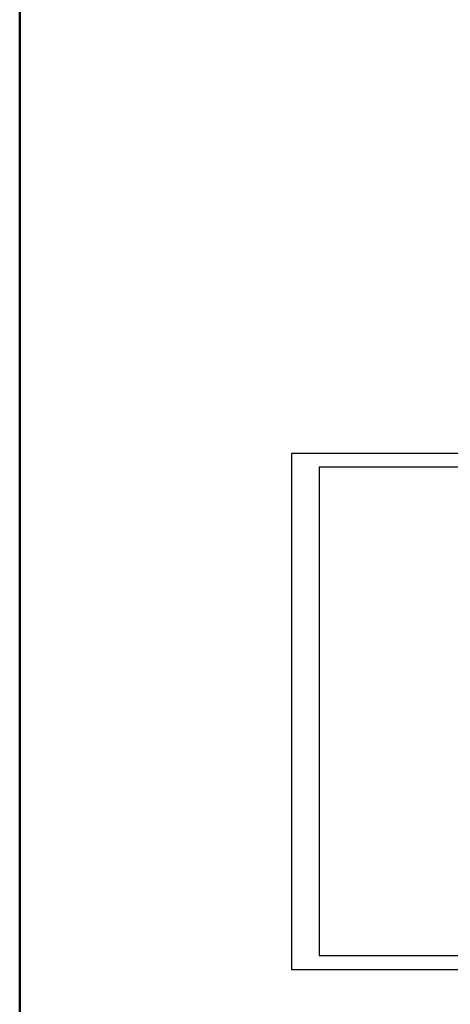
# Model space of a CAD drawing. Extents: x -558982 to 5119495, y -5290134 to 121759.
# Tile 166 of 256: x -507121 to -482322, y 8407 to 65083. Entities that reach past the tile are written whole.
import ezdxf

# ---------------------------------------------------------------- set-up
doc = ezdxf.new("R2010")
doc.units = 0
doc.header["$MEASUREMENT"] = 0
doc.layers.get('0').update_dxf_attribs({"color": 252})
doc.layers.add('$ IE TABELA', color=7, linetype='Continuous')
doc.styles.add('ROMANS', font='romans.shx', dxfattribs={"width": 0.85})

# ---------------------------------------------------------------- blocks, each defined once
blk = doc.blocks.new('a3eee')
at = {"layer": '$ IE TABELA'}
for p, q in [((19730.8, 4176.8), (19730.8, 1206.8)), ((23930.8, 4176.8), (19730.8, 4176.8)), ((23930.8, 1206.8), (23930.8, 4176.8)), ((19890.8, 4096.8), (19890.8, 1286.8)), ((23840.8, 4096.8), (19890.8, 4096.8)), ((23840.8, 1286.8), (23840.8, 4096.8)), ((19890.8, 1286.8), (23840.8, 1286.8)), ((19730.8, 1206.8), (23930.8, 1206.8))]:
    blk.add_line(p, q, dxfattribs=at)
at = {"layer": '$ IE TABELA', "style": 'ROMANS', "width": 0.6168}
blk.add_text('A3', height=100, dxfattribs=at).set_placement((23941.8, 4197.5))

msp = doc.modelspace()

# ---------------------------------------------------------------- linework, layer by layer
at = {"color": 3, "lineweight": 50}
msp.add_lwpolyline([(-507121, 106506), (-325164, 106506), (-325164, -40835), (-507121, -40835)], close=True, dxfattribs=at)

# ---------------------------------------------------------------- block references
at = {"layer": '$ IE TABELA', "transparency": 33554687, "xscale": 10, "yscale": 10, "zscale": 10}
msp.add_blockref('a3eee', (-688778, -1652), dxfattribs=at)

doc.saveas('drawing.dxf')
